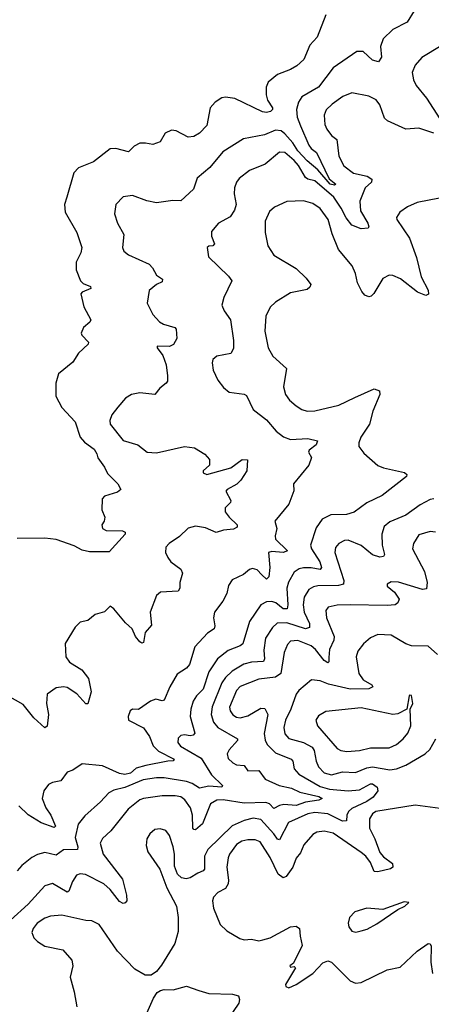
# Model space of a CAD drawing. Extents: x 1603745 to 1745082, y 385868 to 533966.
# Tile 60 of 256: x 1625129 to 1627342, y 435899 to 441188. Entities that reach past the tile are written whole.
import ezdxf

# ---------------------------------------------------------------- set-up
doc = ezdxf.new("R2010")
doc.units = 0

msp = doc.modelspace()

# ---------------------------------------------------------------- linework, layer by layer
at = {"layer": '0CON20XD'}
for points in [[(1627250, 441235), (1627211.4, 441175), (1627135, 441135.5), (1627082.7, 441085), (1627068.8, 441045), (1627073.5, 440986.5), (1627057.5, 440962.5), (1627025, 440970.9), (1626975, 441016.9), (1626941.9, 441018.1), (1626815, 440929.6), (1626735, 440825.3), (1626646, 440774), (1626627.7, 440745), (1626616.7, 440705), (1626620.7, 440665), (1626637.7, 440617.7), (1626684, 440515), (1626696.5, 440496.5), (1626724, 440474), (1626793.5, 440333.5), (1626828.1, 440305), (1626820.6, 440299.4), (1626797.3, 440305), (1626732.3, 440382.3), (1626675, 440430.6), (1626625, 440483.1), (1626597.1, 440527.1), (1626555, 440575.6), (1626535, 440591.6), (1626505, 440595.6), (1626445, 440570), (1626331.5, 440548.5), (1626221.7, 440478.3), (1626150.5, 440395), (1626083.6, 440336.4), (1626063, 440277), (1625995, 440215.7), (1625953.2, 440216.8), (1625865, 440204.4), (1625812.5, 440215), (1625735, 440242.9), (1625685, 440235.7), (1625646, 440195), (1625639.2, 440145), (1625654.3, 440095), (1625689.4, 440035), (1625681.2, 439965), (1625688.8, 439945), (1625715, 439924.3), (1625825, 439874), (1625844, 439855), (1625864.2, 439815), (1625896.9, 439795), (1625895, 439780), (1625863.8, 439766.2), (1625826, 439734), (1625814.4, 439665), (1625844.3, 439605), (1625881.4, 439565), (1625902.4, 439552.4), (1625964, 439535), (1625971.2, 439525), (1625974.2, 439475), (1625955.9, 439444.1), (1625935, 439432.2), (1625867.5, 439435), (1625868.8, 439425), (1625898, 439385), (1625916.1, 439333.9), (1625924, 439275), (1625923.8, 439246.2), (1625916.7, 439235), (1625881.7, 439208.3), (1625855, 439173.8), (1625775, 439182.9), (1625730, 439175), (1625698, 439155), (1625657.5, 439107.5), (1625624.3, 439065), (1625613.1, 439035), (1625615.8, 439015), (1625685, 438927.1), (1625763.9, 438903.9), (1625813.8, 438865), (1625865, 438860.4), (1626015, 438896), (1626068.8, 438888.8), (1626125, 438854), (1626150, 438825), (1626150, 438795), (1626115.8, 438765), (1626115, 438754), (1626134.7, 438744.7), (1626265, 438780.4), (1626325, 438825.6), (1626353.6, 438823.6), (1626349.4, 438765), (1626318.4, 438715), (1626297.2, 438692.8), (1626244.2, 438665), (1626237.5, 438655), (1626264.2, 438605), (1626262, 438595), (1626234.3, 438565), (1626234.4, 438545), (1626255.6, 438515), (1626297.5, 438475), (1626298.1, 438461.9), (1626278.6, 438451.4), (1626224.6, 438445.4), (1626185, 438433.1), (1626128, 438458), (1626075, 438466.6), (1626035, 438457.1), (1625988.1, 438411.9), (1625932, 438375), (1625914, 438355), (1625912.5, 438325), (1625925, 438298.8), (1625942.5, 438275), (1625995, 438235.7), (1626004.4, 438215), (1625990.6, 438165), (1625990.8, 438135), (1625981.2, 438118.8), (1625887, 438113), (1625863.8, 438095), (1625830.8, 438005), (1625838, 437935), (1625804.6, 437895.4), (1625795, 437842), (1625785, 437839.2), (1625775, 437845.7), (1625751.8, 437875), (1625733.1, 437915), (1625697.4, 437947.4), (1625635, 438023.8), (1625615, 438036.7), (1625585, 438007.5), (1625535, 437993.3), (1625495, 437961.2), (1625455, 437951.2), (1625426.7, 437925), (1625373, 437837), (1625377.3, 437765), (1625396.5, 437736.5), (1625463.6, 437695), (1625499.4, 437649.4), (1625513, 437577), (1625495, 437513.3), (1625485, 437513.3), (1625437, 437567), (1625385, 437601.1), (1625365, 437604.4), (1625325, 437598.6), (1625277.5, 437565), (1625274, 437515), (1625284.3, 437455), (1625277, 437393), (1625265, 437384.2), (1625205, 437437.8), (1625148.5, 437508.5), (1625066.5, 437556.5)], [(1626774.2, 441215), (1626728.8, 441095), (1626689.1, 441050.9), (1626657.1, 440975), (1626618.9, 440941.1), (1626585, 440920.6), (1626515, 440894), (1626465, 440853.3), (1626454.5, 440825.5), (1626454.5, 440785), (1626460.6, 440755), (1626487.5, 440715), (1626488.8, 440705), (1626476.7, 440695), (1626455, 440689.4), (1626435, 440693.1), (1626285, 440764.5), (1626235, 440771.9), (1626215, 440768.9), (1626180, 440745), (1626152.5, 440715), (1626135, 440620), (1626095, 440578.8), (1626065, 440560.8), (1626035, 440556.9), (1625971.1, 440591.1), (1625944.7, 440595.3), (1625911.5, 440578.5), (1625885, 440531.2), (1625845, 440518), (1625805, 440525.6), (1625775, 440524.3), (1625745, 440508.6), (1625715, 440479.2), (1625645.4, 440495.4), (1625615.5, 440494.5), (1625525.4, 440424.6), (1625445, 440392.9), (1625420.6, 440365), (1625382.2, 440235), (1625370.5, 440195), (1625373.3, 440155), (1625436.7, 440045), (1625463.3, 439965), (1625457.5, 439935), (1625432.1, 439885), (1625433.6, 439845), (1625455.7, 439785), (1625470.8, 439770.8), (1625510, 439755), (1625512, 439745), (1625464.7, 439725.3), (1625458.6, 439715), (1625474.2, 439645), (1625512, 439575), (1625506.6, 439563.4), (1625472, 439535), (1625460, 439505), (1625463.2, 439493.2), (1625499.2, 439455), (1625496.7, 439445), (1625445, 439396), (1625415, 439349.2), (1625337.5, 439285), (1625323.1, 439235), (1625324.3, 439165), (1625355.5, 439105.5), (1625427.4, 439027.4), (1625454.5, 438945), (1625478.1, 438918.1), (1625530.4, 438880.4), (1625544.2, 438855.8), (1625548.6, 438835), (1625585.6, 438785), (1625601.1, 438751.1), (1625656.2, 438695), (1625672.5, 438665), (1625655, 438650), (1625585, 438628.8), (1625573.3, 438615), (1625570.6, 438555), (1625587.5, 438515), (1625584.2, 438495), (1625570, 438475), (1625573.8, 438455), (1625595, 438444), (1625682.3, 438442.3), (1625696.7, 438435), (1625696.2, 438425), (1625610, 438330), (1625505, 438328.9), (1625465, 438338.5), (1625422.5, 438362.5), (1625325, 438395.3), (1625265, 438403.2), (1625115, 438400.7)], [(1627395, 441047.5), (1627290, 440985), (1627255, 440944.2), (1627239.5, 440905), (1627246.7, 440865), (1627260, 440835), (1627315.7, 440765.8), (1627387.9, 440655)], [(1627355, 440578.1), (1627275, 440605.5), (1627205, 440599.5), (1627105.3, 440645.3), (1627090.7, 440659.3), (1627065, 440731.4), (1627045, 440757.9), (1627005, 440777.7), (1626915, 440794.4), (1626865.3, 440774.7), (1626808.6, 440735), (1626776.7, 440703.3), (1626765.5, 440675), (1626770, 440625), (1626779.4, 440599.4), (1626805, 440565.7), (1626834.4, 440544.4), (1626845.4, 440455), (1626872.3, 440402.3), (1626923.4, 440363.4), (1626997.3, 440347.3), (1627022, 440332), (1627020, 440315), (1626985.7, 440284.2), (1626957, 440213), (1626961.6, 440161.6), (1627000, 440095), (1627005.7, 440075), (1627002, 440068), (1626964.5, 440064.5), (1626915, 440084.5), (1626883.3, 440123.3), (1626857.6, 440175), (1626817, 440235), (1626715, 440322.2), (1626678.8, 440331.2), (1626665, 440341.1), (1626628.3, 440405), (1626605, 440431.7), (1626555, 440474.6), (1626525, 440476.5), (1626448.1, 440411.9), (1626365, 440378.9), (1626308.6, 440335), (1626294.4, 440315), (1626284.3, 440285), (1626282.1, 440252.1), (1626293.1, 440195), (1626283.1, 440165), (1626261.4, 440128.6), (1626198, 440095), (1626159.7, 440050.3), (1626159.4, 440025), (1626175.8, 439984.2), (1626167.5, 439972.5), (1626145, 439971.2), (1626136.7, 439965), (1626144.2, 439914.2), (1626250.7, 439810.7), (1626268.8, 439785), (1626226.2, 439695), (1626216.2, 439655), (1626228.8, 439625), (1626261.9, 439575), (1626277.9, 439465), (1626277.8, 439422.2), (1626265, 439394.4), (1626189.7, 439380.3), (1626167, 439363), (1626163.1, 439345), (1626168.6, 439305), (1626195, 439252), (1626225, 439212), (1626255, 439187.5), (1626335, 439175.6), (1626348.8, 439168.8), (1626385, 439094), (1626455, 439038.6), (1626507.8, 438977.8), (1626548, 438948), (1626585, 438932.5), (1626678.6, 438938.6), (1626730, 438925), (1626721.9, 438905), (1626684.4, 438875), (1626682.2, 438865), (1626696.9, 438836.9), (1626683.1, 438795), (1626601.8, 438695), (1626602.2, 438657.8), (1626575, 438586), (1626501.4, 438495), (1626511.5, 438455), (1626502.1, 438415), (1626505, 438398), (1626568.6, 438335), (1626545, 438326), (1626485, 438331.3), (1626465.7, 438325), (1626474.3, 438245.7), (1626468.8, 438195), (1626455, 438182.7), (1626430.4, 438205)], [(1627385, 440229.2), (1627265, 440205.6), (1627213.3, 440183.3), (1627172, 440155), (1627154.2, 440125.8), (1627156, 440115), (1627224.6, 440015), (1627261.2, 439911.2), (1627287, 439807), (1627323.8, 439735), (1627325.9, 439714.1), (1627313, 439707), (1627266.7, 439725), (1627175.7, 439795.7), (1627135, 439813.8), (1627115, 439815.4), (1627081.9, 439798.1), (1627033.3, 439716.7), (1627017.9, 439702.1), (1627005, 439699.4), (1626985, 439708.9), (1626967.7, 439727.7), (1626944.7, 439774.7), (1626933.8, 439825), (1626916.4, 439865), (1626842.9, 439952.9), (1626808.2, 440038.2), (1626788, 440115), (1626745, 440173.6), (1626705, 440200.9), (1626655, 440214.4), (1626565, 440211.9), (1626498.5, 440181.5), (1626471.7, 440158.3), (1626449.3, 440105), (1626449.2, 440045), (1626463.3, 439973.3), (1626495, 439922.9), (1626615, 439851.4), (1626669.4, 439799.4), (1626694, 439765), (1626689.5, 439750.5), (1626675, 439739.4), (1626585, 439720), (1626505, 439670), (1626475, 439644), (1626452.5, 439595), (1626446.5, 439515), (1626465.6, 439425), (1626489.8, 439379.8), (1626562.5, 439315), (1626547.5, 439215), (1626557.5, 439175), (1626578.9, 439145), (1626615, 439113.5), (1626645, 439094.5), (1626675, 439085.5), (1626715, 439087.5), (1626845, 439116.9), (1626931.2, 439158.8), (1627034.6, 439205.4), (1627063.8, 439195), (1627065.7, 439174.3), (1627027.5, 439085), (1627010, 439015), (1626962.5, 438945), (1626952, 438915), (1626952, 438895), (1626979.1, 438859.1), (1627053.8, 438793.8), (1627085, 438780.5), (1627197.5, 438755), (1627210, 438745), (1627208, 438735), (1627077.6, 438632.4), (1626995, 438591.8), (1626927.3, 438542.7), (1626885, 438530.8), (1626801.2, 438528.8), (1626754.7, 438505.3), (1626722.5, 438457.5), (1626691.6, 438365), (1626696.8, 438345), (1626741.6, 438275), (1626751.5, 438245), (1626744.6, 438235.4), (1626695, 438243.8), (1626655, 438242.6), (1626632, 438238), (1626605, 438220), (1626573.9, 438166.1), (1626564.3, 438135), (1626570.5, 438045), (1626566.7, 438023.3), (1626545, 438023.5), (1626506.8, 438055), (1626485, 438062.5), (1626455, 438060.8), (1626426.1, 438043.9), (1626365.3, 437954.7), (1626328.5, 437835), (1626315, 437823.9), (1626250.5, 437799.5), (1626192.5, 437755), (1626145.7, 437685), (1626115, 437590.9), (1626078.8, 437555), (1626062.4, 437527.6), (1626049.3, 437485), (1626046, 437444), (1626070, 437355), (1626060.8, 437345), (1626045, 437340.7), (1626015, 437346.2), (1625995, 437342.2), (1625981.8, 437328.2), (1625980, 437305), (1625994.4, 437285), (1626105, 437220.6), (1626161.1, 437131.1), (1626219.1, 437075), (1626215.6, 437064.4), (1626145, 437070.5), (1626095, 437060), (1626055.5, 437085), (1626025, 437094.8), (1625905, 437114.5), (1625865.2, 437115.2), (1625793.5, 437105), (1625695, 437063.2), (1625635, 437048.2), (1625608.6, 437035), (1625564.1, 436985.9), (1625478.9, 436911.1), (1625444.3, 436865.7), (1625427.4, 436795), (1625442.7, 436745), (1625439.6, 436730.4), (1625365, 436728.5), (1625325, 436700.4), (1625265, 436714.4), (1625225, 436703.1), (1625195, 436686.7), (1625141.4, 436645), (1625115, 436615.8)], [(1627355, 438614), (1627335, 438610), (1627281.7, 438581.7), (1627204.2, 438525.8), (1627119, 438491), (1627087.7, 438465), (1627075.3, 438424.7), (1627078, 438365), (1627089.7, 438315), (1627085, 438303.8), (1627065, 438300), (1627025, 438313.7), (1626965, 438363.2), (1626895, 438391.3), (1626875, 438391.2), (1626845, 438374.4), (1626827.2, 438352.8), (1626822.8, 438325), (1626871, 438175), (1626869.6, 438155), (1626842, 438148), (1626732.4, 438147.6), (1626708.5, 438141.5), (1626683.7, 438126.3), (1626657.8, 438085), (1626652.6, 438045), (1626658.9, 438005), (1626686.7, 437945), (1626687.2, 437922.8), (1626664.8, 437915.2), (1626565, 437947.6), (1626514, 437946), (1626487.5, 437922.5), (1626450.7, 437865), (1626440.6, 437800.6), (1626445.9, 437754.1), (1626438.9, 437741.1), (1626375, 437736.9), (1626334, 437726), (1626270.9, 437689.1), (1626235.8, 437655), (1626215.2, 437624.8), (1626163.5, 437496.5), (1626158.2, 437455), (1626170.5, 437415), (1626195, 437385.9), (1626300.8, 437325), (1626300.5, 437315), (1626254.3, 437265.7), (1626244.7, 437245), (1626249.9, 437219.9), (1626274.3, 437195), (1626295, 437185.5), (1626335, 437181.4), (1626355, 437152.5), (1626415, 437154.3), (1626448.7, 437108.7), (1626523.2, 437075), (1626589.5, 437059.5), (1626635, 437038.2), (1626736.9, 437015), (1626754.4, 437005), (1626736.2, 436995), (1626665, 436985.2), (1626615, 436967), (1626548.3, 436971.7), (1626525, 436967), (1626495, 436950.4), (1626471.5, 436975), (1626452.8, 436982.8), (1626335, 436978.5), (1626223, 436997), (1626188, 436995), (1626155.2, 436974.8), (1626112.2, 436867.8), (1626075, 436835.5), (1626065, 436836.9), (1626060, 436845), (1626057.5, 436915), (1626048.2, 436955), (1626017.2, 436997.2), (1625995, 437012.9), (1625965, 437019.1), (1625895, 437018), (1625795.3, 437004.7), (1625775, 436996.9), (1625712.7, 436947.3), (1625619.5, 436830.5), (1625575, 436790), (1625562.1, 436765), (1625578.2, 436705), (1625681.8, 436571.8), (1625704.1, 436485), (1625705.3, 436455), (1625697.1, 436442.9), (1625685, 436440), (1625665, 436451.2), (1625615, 436514.8), (1625582, 436545), (1625483.9, 436596.1), (1625455, 436599.4), (1625435, 436592.7), (1625412.3, 436557.7), (1625393.1, 436506.9), (1625385, 436500.5), (1625305, 436546.9), (1625265, 436534.4), (1625174.3, 436435.8), (1625079.9, 436350.1)], [(1627364.5, 438434.5), (1627335, 438439.4), (1627275, 438421.4), (1627245, 438373.3), (1627240, 438345), (1627304.6, 438224.6), (1627318.8, 438165), (1627315, 438131.2), (1627295, 438126.7), (1627165, 438167.1), (1627125, 438167.5), (1627104.1, 438155.9), (1627103.8, 438145), (1627143.6, 438113.6), (1627168.6, 438075), (1627162.5, 438055), (1627146.7, 438045), (1627105, 438040.7), (1626905, 438045.4), (1626835, 438042.1), (1626787.1, 438032.9), (1626774.5, 438015), (1626778.2, 437975), (1626820, 437875), (1626818.2, 437855), (1626794.8, 437805.2), (1626791.3, 437761.3), (1626791.7, 437738.3), (1626785, 437732.7), (1626765, 437745.4), (1626719.7, 437805), (1626695, 437825.3), (1626625, 437852.9), (1626585, 437850), (1626568.2, 437831.8), (1626550.7, 437789.2), (1626533.4, 437675), (1626505, 437655.7), (1626415, 437645.8), (1626315, 437605.9), (1626295, 437584.4), (1626257.4, 437495), (1626260.6, 437475), (1626274.1, 437454.1), (1626295, 437440.8), (1626315, 437438.4), (1626355, 437448.1), (1626425, 437490.4), (1626447.5, 437487.5), (1626462.2, 437455), (1626443, 437353), (1626447.8, 437317.8), (1626458.5, 437295), (1626505, 437250.3), (1626588.8, 437215), (1626596.9, 437205), (1626605, 437164.3), (1626629.6, 437135), (1626745, 437068), (1626795, 437055.2), (1626894.8, 437044.8), (1626955, 437051.1), (1627015, 437083.8), (1627025, 437083.3), (1627050.4, 437065), (1627053.9, 437045), (1627029.1, 437010.9), (1626995, 436988.2), (1626915, 436951.1), (1626895.7, 436935), (1626887.4, 436915), (1626885, 436884.2), (1626865, 436882.9), (1626785, 436921.2), (1626715, 436928.2), (1626678.7, 436921.3), (1626574, 436876), (1626525, 436782.2), (1626515, 436785.6), (1626495.3, 436815), (1626425, 436891.2), (1626385, 436899.5), (1626335, 436886.9), (1626271.9, 436858.1), (1626140.1, 436729.9), (1626121.8, 436695), (1626122.2, 436625), (1626114.6, 436615.4), (1626086.9, 436603.1), (1626045, 436578.2), (1626023.4, 436573.4), (1625998.9, 436578.9), (1625978.3, 436598.3), (1625961.5, 436641.5), (1625961.2, 436705), (1625954.5, 436745), (1625935, 436806.2), (1625915, 436832.9), (1625885, 436841.9), (1625855, 436836.9), (1625828.6, 436815), (1625812.2, 436787.8), (1625808.3, 436751.7), (1625817.4, 436717.4), (1625882, 436625), (1625920.8, 436525), (1625972.2, 436425), (1625981.8, 436365), (1625980.2, 436289.8), (1625963.1, 436225), (1625891.3, 436108.7), (1625864.4, 436075.6), (1625835.6, 436054.4), (1625804.5, 436054.5), (1625748, 436088), (1625654.7, 436184.7), (1625556.6, 436326.6), (1625517, 436347), (1625485, 436348.5), (1625355, 436378.2), (1625295, 436372.1), (1625265, 436362.1), (1625223.6, 436335), (1625201.2, 436305), (1625195.4, 436285), (1625204.5, 436255), (1625225, 436236.5), (1625265, 436211.5), (1625362, 436192), (1625410, 436135), (1625415.8, 436105), (1625400, 436045), (1625422.2, 435965), (1625436, 435885)], [(1626430.4, 438205), (1626405, 438233.6), (1626380.2, 438239.8), (1626365, 438234.2), (1626333, 438207), (1626270.9, 438179.1), (1626252.2, 438147.8), (1626242.2, 438105), (1626221.5, 438065), (1626175.6, 438005), (1626170.6, 437975), (1626178.5, 437931.5), (1626174.4, 437915), (1626137.9, 437892.1), (1626070.2, 437819.8), (1626041.1, 437725), (1626025, 437704.2), (1625975, 437672), (1625936, 437604), (1625905, 437532), (1625895, 437529.2), (1625861.7, 437538.3), (1625833.1, 437526.9), (1625767.7, 437482.3), (1625735, 437483.3), (1625723.8, 437475), (1625712, 437445), (1625714.2, 437425), (1625795, 437384.3), (1625827.8, 437337.8), (1625847.6, 437287.6), (1625875, 437257.8), (1625960, 437215), (1625953.9, 437206.1), (1625925, 437205.6), (1625808.1, 437181.9), (1625755, 437167.1), (1625725, 437140.8), (1625695, 437132.7), (1625665, 437137.7), (1625575, 437179.5), (1625465, 437190), (1625415, 437156.2), (1625383.8, 437145), (1625350.2, 437099.8), (1625305, 437090), (1625285, 437079.2), (1625259.5, 437045), (1625249.5, 437005), (1625270, 436955), (1625297.3, 436915), (1625321.2, 436855), (1625315, 436848.8), (1625245, 436873.1), (1625175, 436915.9), (1625124.3, 436964.3)], [(1627375, 437777.8), (1627325, 437822.5), (1627235, 437823.6), (1627205, 437834.5), (1627125, 437880.9), (1627055, 437885.6), (1627015, 437866.9), (1626976.9, 437835), (1626946.7, 437795), (1626938.2, 437765), (1626952, 437675), (1626975, 437642.2), (1627021.5, 437615), (1627026.6, 437603.4), (1627006, 437594), (1626905, 437592.5), (1626789.3, 437619.3), (1626745, 437637.2), (1626698.5, 437641.5), (1626630, 437585), (1626614.4, 437565), (1626586.4, 437485), (1626557.1, 437425), (1626549.3, 437385), (1626555, 437351.4), (1626575, 437327.3), (1626655.5, 437305.5), (1626700.8, 437280.8), (1626712.2, 437262.2), (1626722.4, 437205), (1626734.7, 437175), (1626765, 437141.8), (1626805, 437131.4), (1626865, 437146.7), (1626935, 437143.5), (1626995, 437168.8), (1627025, 437174.7), (1627118.8, 437158.8), (1627155, 437163.5), (1627205, 437184.2), (1627309.4, 437245), (1627332.9, 437267.1), (1627365, 437324.3)], [(1626887.1, 437257.1), (1626955, 437262.9), (1627015, 437275.7), (1627115, 437276.2), (1627154.3, 437295), (1627189.5, 437325), (1627215.5, 437355), (1627231.9, 437395), (1627227.5, 437485), (1627242.5, 437515), (1627235, 437557.5), (1627225, 437560), (1627222.5, 437555), (1627210, 437485), (1627161.7, 437458.3), (1627134.3, 437455.7), (1626965, 437492), (1626775, 437472.2), (1626735, 437448.6), (1626721.5, 437425), (1626729.4, 437395), (1626835, 437272.5), (1626855, 437261.8), (1626887.1, 437257.1)], [(1627416.1, 436946.1), (1627255, 436969.3), (1627044, 436935), (1627025, 436921.9), (1627010, 436895), (1627008.5, 436845), (1627038.1, 436788.1), (1627064.8, 436714.8), (1627085, 436690.6), (1627132.5, 436655), (1627134.3, 436635), (1627123.1, 436626.9), (1627055, 436610.4), (1627035, 436612.5), (1627015, 436660.5), (1626988.9, 436695), (1626964.7, 436715), (1626815, 436818), (1626765, 436828.5), (1626726.9, 436823.1), (1626705, 436810.6), (1626656.5, 436755), (1626638.2, 436711.8), (1626615, 436684), (1626596.9, 436635), (1626561.1, 436585), (1626545, 436577.6), (1626517.9, 436597.9), (1626475, 436687.9), (1626421.5, 436771.5), (1626395, 436781.4), (1626355, 436781.6), (1626322.9, 436775), (1626295, 436757.3), (1626257.2, 436705), (1626250.6, 436685), (1626242, 436635), (1626251.8, 436565), (1626248.9, 436545), (1626235, 436520.9), (1626195, 436500), (1626170.4, 436475), (1626165.4, 436455), (1626170.5, 436415), (1626206.9, 436326.9), (1626242.8, 436292.8), (1626312.5, 436252.5), (1626335, 436245.6), (1626375, 436247.8), (1626415, 436240), (1626435.5, 436244.5), (1626475, 436255.6), (1626585, 436314.2), (1626615, 436318), (1626633.8, 436305), (1626636, 436265), (1626648.1, 436215), (1626600.7, 436119.3), (1626581.2, 436105), (1626585, 436097.5), (1626605, 436102.5), (1626612.5, 436095), (1626557.5, 436005), (1626560, 435995), (1626575, 435987.5), (1626615, 436004.4), (1626704.2, 436065), (1626758.7, 436121.3), (1626785, 436131.9), (1626805, 436124.4), (1626905, 436024.7), (1626935, 436011.7), (1626965, 436015.7), (1627105, 436083.3), (1627175, 436098.5), (1627265, 436183.7), (1627325, 436225.6), (1627335, 436224), (1627341.5, 436211.5), (1627338.8, 436125), (1627348.2, 436065)], [(1626936.2, 436286.2), (1626965, 436292.5), (1626997.2, 436302.8), (1627048.6, 436331.4), (1627162.2, 436407.8), (1627198.8, 436425), (1627220, 436445), (1627195, 436448.6), (1627081.3, 436408.7), (1626995, 436414.4), (1626930, 436395), (1626901.2, 436365), (1626894, 436335), (1626898.8, 436315), (1626915, 436291.2), (1626936.2, 436286.2)], [(1625805, 435834.4), (1625848.6, 435931.4), (1625868.8, 435961.2), (1625887, 435973), (1625905, 435978), (1625955, 435975.7), (1626025, 435995.6), (1626092.2, 435972.2), (1626145, 435956.2), (1626272.7, 435952.7), (1626305, 435943.3), (1626311.4, 435925), (1626306.9, 435905), (1626249.3, 435820.8)]]:
    msp.add_lwpolyline(points, dxfattribs=at)

doc.saveas('drawing.dxf')
